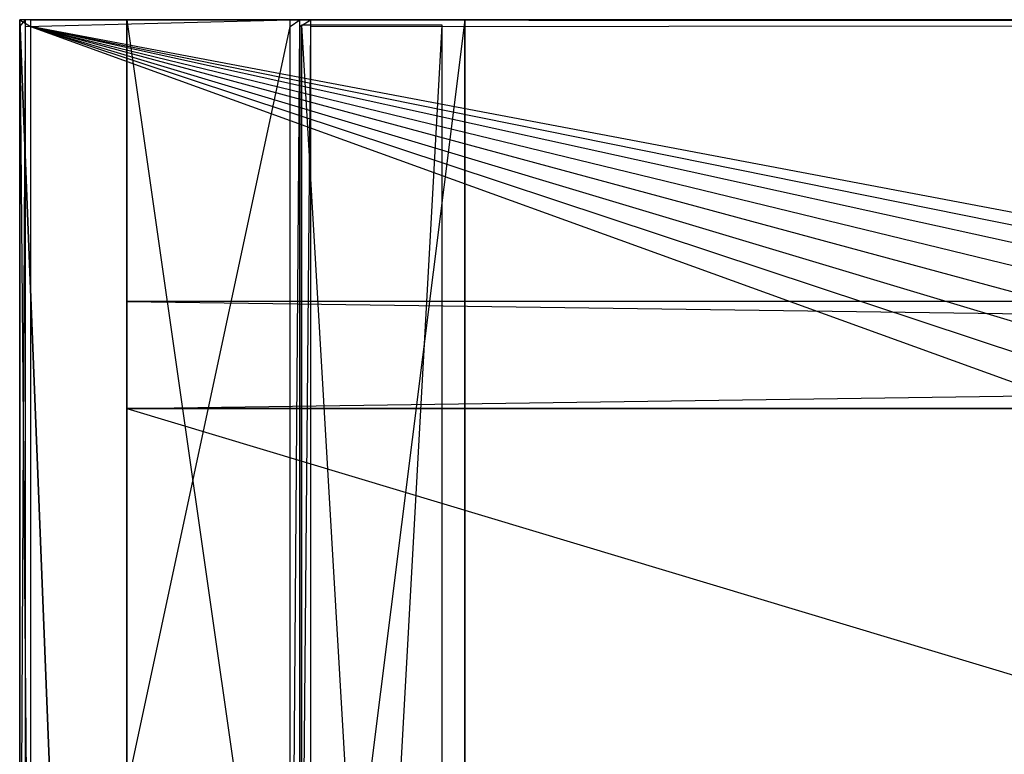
# Model space of a CAD drawing. Extents: x 0 to 1.4, y -0.5 to 0.
# Tile 9 of 40: x 0 to 0.17, y -0.13 to 0. Entities that reach past the tile are written whole.
import ezdxf

# ---------------------------------------------------------------- set-up
doc = ezdxf.new("R2010")
doc.units = 0
for name, color, linetype in [('L19_KORPUS_LEGATO_BO_X_13620__Y', 7, 'CONTINUOUS'), ('L20_KORPUS_LEGATO_RWT_X_13620__', 7, 'CONTINUOUS'), ('L21_KORPUS_LEGATO_3_N_B15200___', 7, 'CONTINUOUS'), ('L23_KORPUS_LEGATO_1_N_B15200___', 7, 'CONTINUOUS'), ('L25_KORPUS_LEGATO_SE_X_190__Y_4', 7, 'CONTINUOUS'), ('L7_PLATTE_LEGATO_N_B15200__0___', 7, 'CONTINUOUS')]:
    doc.layers.add(name, color=color, linetype=linetype)

msp = doc.modelspace()

# ---------------------------------------------------------------- linework, layer by layer
at = {"layer": 'L19_KORPUS_LEGATO_BO_X_13620__Y', "color": 8}
for points, invisible_edges in [([(0.019, -0.4785, 0.02), (0.019, -0.069, 0.001), (0.019, -0.4785, 0.001), (0.019, -0.4785, 0.02)], 13), ([(0.019, -0.069, 0.001), (0.019, -0.4785, 0.02), (0.019, -0.069, 0.02), (0.019, -0.069, 0.001)], 14), ([(1.381, -0.4785, 0.02), (0.019, -0.069, 0.02), (0.019, -0.4785, 0.02), (1.381, -0.4785, 0.02)], 13), ([(0.019, -0.069, 0.02), (1.381, -0.4785, 0.02), (1.381, -0.069, 0.02), (0.019, -0.069, 0.02)], 14), ([(1.381, -0.069, 0.001), (0.019, -0.4785, 0.001), (0.019, -0.069, 0.001), (1.381, -0.069, 0.001)], 13), ([(0.019, -0.4785, 0.001), (1.381, -0.069, 0.001), (1.381, -0.4785, 0.001), (0.019, -0.4785, 0.001)], 14), ([(0.019, -0.069, 0.02), (1.381, -0.069, 0.001), (0.019, -0.069, 0.001), (0.019, -0.069, 0.02)], 13), ([(1.381, -0.069, 0.001), (0.019, -0.069, 0.02), (1.381, -0.069, 0.02), (1.381, -0.069, 0.001)], 14)]:
    msp.add_3dface(points, dxfattribs=dict(at, invisible_edges=invisible_edges))
at = {"layer": 'L20_KORPUS_LEGATO_RWT_X_13620__', "color": 8}
for points, invisible_edges in [([(0.019, -0.05, 0.1605), (1.381, -0.05, 0.0005), (0.019, -0.05, 0.0005), (0.019, -0.05, 0.1605)], 13), ([(1.381, -0.05, 0.0005), (0.019, -0.05, 0.1605), (1.381, -0.05, 0.1605), (1.381, -0.05, 0.0005)], 14), ([(0.019, -0.069, 0.1605), (0.019, -0.05, 0.0005), (0.019, -0.069, 0.0005), (0.019, -0.069, 0.1605)], 13), ([(0.019, -0.05, 0.0005), (0.019, -0.069, 0.1605), (0.019, -0.05, 0.1605), (0.019, -0.05, 0.0005)], 14), ([(1.381, -0.05, 0.0005), (0.019, -0.069, 0.0005), (0.019, -0.05, 0.0005), (1.381, -0.05, 0.0005)], 13), ([(0.019, -0.069, 0.0005), (1.381, -0.05, 0.0005), (1.381, -0.069, 0.0005), (0.019, -0.069, 0.0005)], 14), ([(1.381, -0.069, 0.1605), (0.019, -0.05, 0.1605), (0.019, -0.069, 0.1605), (1.381, -0.069, 0.1605)], 13), ([(0.019, -0.05, 0.1605), (1.381, -0.069, 0.1605), (1.381, -0.05, 0.1605), (0.019, -0.05, 0.1605)], 14), ([(1.381, -0.069, 0.0005), (0.019, -0.069, 0.1605), (0.019, -0.069, 0.0005), (1.381, -0.069, 0.0005)], 13), ([(0.019, -0.069, 0.1605), (1.381, -0.069, 0.0005), (1.381, -0.069, 0.1605), (0.019, -0.069, 0.1605)], 14)]:
    msp.add_3dface(points, dxfattribs=dict(at, invisible_edges=invisible_edges))
at = {"layer": 'L21_KORPUS_LEGATO_3_N_B15200___', "color": 8}
for points, invisible_edges in [([(0.019, 0, 0.502), (0.079, 0, 0.483), (0.019, 0, 0.483), (0.019, 0, 0.502)], 13), ([(0.079, 0, 0.483), (0.019, 0, 0.502), (0.079, 0, 0.502), (0.079, 0, 0.483)], 14), ([(0.079, 0, 0.483), (0.019, -0.4785, 0.483), (0.019, 0, 0.483), (0.079, 0, 0.483)], 10), ([(0.019, -0.4785, 0.483), (0.079, 0, 0.483), (0.079, -0.4185, 0.483), (0.019, -0.4785, 0.483)], 13), ([(0.019, -0.4785, 0.502), (0.019, 0, 0.483), (0.019, -0.4785, 0.483), (0.019, -0.4785, 0.502)], 13), ([(0.019, 0, 0.483), (0.019, -0.4785, 0.502), (0.019, 0, 0.502), (0.019, 0, 0.483)], 14), ([(0.079, -0.4185, 0.502), (0.019, 0, 0.502), (0.019, -0.4785, 0.502), (0.079, -0.4185, 0.502)], 13), ([(0.019, 0, 0.502), (0.079, -0.4185, 0.502), (0.079, 0, 0.502), (0.019, 0, 0.502)], 14), ([(0.079, 0, 0.483), (0.079, -0.4185, 0.502), (0.079, -0.4185, 0.483), (0.079, 0, 0.483)], 13), ([(0.079, -0.4185, 0.502), (0.079, 0, 0.483), (0.079, 0, 0.502), (0.079, -0.4185, 0.502)], 14)]:
    msp.add_3dface(points, dxfattribs=dict(at, invisible_edges=invisible_edges))
at = {"layer": 'L23_KORPUS_LEGATO_1_N_B15200___', "color": 8}
for points, invisible_edges in [([(0.075, -0.001, 0.502), (0.05, -0.45, 0.502), (0.05, -0.001, 0.502), (0.075, -0.001, 0.502)], 13), ([(0.05, -0.45, 0.502), (0.075, -0.001, 0.502), (0.075, -0.425, 0.502), (0.05, -0.45, 0.502)], 14), ([(0.075, -0.425, 0.512), (0.05, -0.001, 0.512), (0.05, -0.45, 0.512), (0.075, -0.425, 0.512)], 13), ([(0.05, -0.001, 0.512), (0.075, -0.425, 0.512), (0.075, -0.001, 0.512), (0.05, -0.001, 0.512)], 14), ([(0.05, -0.45, 0.512), (0.05, -0.001, 0.502), (0.05, -0.45, 0.502), (0.05, -0.45, 0.512)], 13), ([(0.05, -0.001, 0.502), (0.05, -0.45, 0.512), (0.05, -0.001, 0.512), (0.05, -0.001, 0.502)], 14), ([(0.05, -0.001, 0.512), (0.075, -0.001, 0.502), (0.05, -0.001, 0.502), (0.05, -0.001, 0.512)], 13), ([(0.075, -0.001, 0.502), (0.05, -0.001, 0.512), (0.075, -0.001, 0.512), (0.075, -0.001, 0.502)], 14), ([(0.075, -0.001, 0.502), (0.075, -0.425, 0.512), (0.075, -0.425, 0.502), (0.075, -0.001, 0.502)], 13), ([(0.075, -0.425, 0.512), (0.075, -0.001, 0.502), (0.075, -0.001, 0.512), (0.075, -0.425, 0.512)], 14)]:
    msp.add_3dface(points, dxfattribs=dict(at, invisible_edges=invisible_edges))
at = {"layer": 'L25_KORPUS_LEGATO_SE_X_190__Y_4', "color": 8}
for points, invisible_edges in [([(0.019, -0.479, 0.51), (0, 0, 0.51), (0, -0.479, 0.51), (0.019, -0.479, 0.51)], 13), ([(0, 0, 0.51), (0.019, -0.479, 0.51), (0.019, 0, 0.51), (0, 0, 0.51)], 14), ([(0, 0), (0.019, -0.479), (0, -0.479), (0, 0)], 13), ([(0.019, -0.479), (0, 0), (0.019, 0), (0.019, -0.479)], 14), ([(0, -0.479, 0.51), (0, 0), (0, -0.479), (0, -0.479, 0.51)], 13), ([(0, 0), (0, -0.479, 0.51), (0, 0, 0.51), (0, 0)], 14), ([(0, 0, 0.51), (0.019, 0), (0, 0), (0, 0, 0.51)], 13), ([(0.019, 0), (0, 0, 0.51), (0.019, 0, 0.51), (0.019, 0)], 14), ([(0.019, 0), (0.019, -0.479, 0.51), (0.019, -0.479), (0.019, 0)], 13), ([(0.019, -0.479, 0.51), (0.019, 0), (0.019, 0, 0.51), (0.019, -0.479, 0.51)], 14)]:
    msp.add_3dface(points, dxfattribs=dict(at, invisible_edges=invisible_edges))
at = {"layer": 'L7_PLATTE_LEGATO_N_B15200__0___', "color": 8}
for points, invisible_edges in [([(0, 0, 0.5432), (0.002933, 0, 0.542564), (0.001013, 0, 0.542564), (0, 0, 0.5432)], 13), ([(0.002933, 0, 0.542564), (0, 0, 0.5432), (0.00192, 0, 0.5432), (0.002933, 0, 0.542564)], 14), ([(0, -0.001197, 0.544378), (0, 0, 0.5432), (0, -0.001197, 0.5432), (0, -0.001197, 0.544378)], 13), ([(0, 0, 0.5432), (0, -0.001197, 0.544378), (0, 0, 0.544378), (0, 0, 0.5432)], 14), ([(0, 0, 0.548361), (0.00192, 0, 0.544378), (0, 0, 0.544378), (0, 0, 0.548361)], 13), ([(0.00192, 0, 0.544378), (0, 0, 0.548361), (0.00192, 0, 0.548361), (0.00192, 0, 0.544378)], 14), ([(0.001013, 0, 0.542564), (0, -0.001197, 0.5432), (0, 0, 0.5432), (0.001013, 0, 0.542564)], 13), ([(0, -0.001197, 0.5432), (0.001013, 0, 0.542564), (0.001013, -0.001197, 0.542564), (0, -0.001197, 0.5432)], 14), ([(0.00192, -0.001197, 0.55), (0, 0, 0.55), (0, -0.001197, 0.55), (0.00192, -0.001197, 0.55)], 13), ([(0, 0, 0.55), (0.00192, -0.001197, 0.55), (0.00192, 0, 0.55), (0, 0, 0.55)], 14), ([(0, 0, 0.55), (0.00192, 0, 0.548361), (0, 0, 0.548361), (0, 0, 0.55)], 13), ([(0.00192, 0, 0.548361), (0, 0, 0.55), (0.00192, 0, 0.55), (0.00192, 0, 0.548361)], 14), ([(0, 0, 0.544378), (0.00192, 0, 0.5432), (0, 0, 0.5432), (0, 0, 0.544378)], 13), ([(0.00192, 0, 0.5432), (0, 0, 0.544378), (0.00192, 0, 0.544378), (0.00192, 0, 0.5432)], 14), ([(0, -0.001197, 0.548361), (0, 0, 0.544378), (0, -0.001197, 0.544378), (0, -0.001197, 0.548361)], 13), ([(0, 0, 0.544378), (0, -0.001197, 0.548361), (0, 0, 0.548361), (0, 0, 0.544378)], 14), ([(0, -0.001197, 0.55), (0, 0, 0.548361), (0, -0.001197, 0.548361), (0, -0.001197, 0.55)], 13), ([(0, 0, 0.548361), (0, -0.001197, 0.55), (0, 0, 0.55), (0, 0, 0.548361)], 14), ([(0.001013, 0, 0.542564), (0.049961, 0, 0.513069), (0.048041, 0, 0.513069), (0.001013, 0, 0.542564)], 13), ([(0.049961, 0, 0.513069), (0.001013, 0, 0.542564), (0.002933, 0, 0.542564), (0.049961, 0, 0.513069)], 14), ([(0.048041, 0, 0.513069), (0.001013, -0.001197, 0.542564), (0.001013, 0, 0.542564), (0.048041, 0, 0.513069)], 13), ([(0.001013, -0.001197, 0.542564), (0.048041, 0, 0.513069), (0.048041, -0.001197, 0.513069), (0.001013, -0.001197, 0.542564)], 14), ([(0.00192, 0, 0.548361), (1.398322, 0, 0.544378), (0.00192, 0, 0.544378), (0.00192, 0, 0.548361)], 13), ([(1.398322, 0, 0.544378), (0.00192, 0, 0.548361), (1.398322, 0, 0.548361), (1.398322, 0, 0.544378)], 14), ([(0.00192, 0, 0.55), (1.398322, 0, 0.548361), (0.00192, 0, 0.548361), (0.00192, 0, 0.55)], 13), ([(1.398322, 0, 0.548361), (0.00192, 0, 0.55), (1.398322, 0, 0.55), (1.398322, 0, 0.548361)], 14), ([(0.00192, 0, 0.5432), (1.397308, 0, 0.542564), (0.002933, 0, 0.542564), (0.00192, 0, 0.5432)], 13), ([(1.397308, 0, 0.542564), (0.00192, 0, 0.5432), (1.398322, 0, 0.5432), (1.397308, 0, 0.542564)], 14), ([(0.00192, 0, 0.544378), (1.398322, 0, 0.5432), (0.00192, 0, 0.5432), (0.00192, 0, 0.544378)], 13), ([(1.398322, 0, 0.5432), (0.00192, 0, 0.544378), (1.398322, 0, 0.544378), (1.398322, 0, 0.5432)], 14), ([(1.398322, -0.001197, 0.55), (0.00192, 0, 0.55), (0.00192, -0.001197, 0.55), (1.398322, -0.001197, 0.55)], 13), ([(0.00192, 0, 0.55), (1.398322, -0.001197, 0.55), (1.398322, 0, 0.55), (0.00192, 0, 0.55)], 14), ([(0.002933, 0, 0.542564), (1.350281, 0, 0.513069), (0.049961, 0, 0.513069), (0.002933, 0, 0.542564)], 13), ([(1.350281, 0, 0.513069), (0.002933, 0, 0.542564), (1.397308, 0, 0.542564), (1.350281, 0, 0.513069)], 14), ([(0.049744, 0, 0.512), (0.048041, -0.001197, 0.513069), (0.048041, 0, 0.513069), (0.049744, 0, 0.512)], 13), ([(0.048041, -0.001197, 0.513069), (0.049744, 0, 0.512), (0.049744, -0.001197, 0.512), (0.048041, -0.001197, 0.513069)], 14), ([(0.048041, 0, 0.513069), (0.051665, 0, 0.512), (0.049744, 0, 0.512), (0.048041, 0, 0.513069)], 13), ([(0.051665, 0, 0.512), (0.048041, 0, 0.513069), (0.049961, 0, 0.513069), (0.051665, 0, 0.512)], 14), ([(0.051665, 0, 0.512), (0.049744, -0.001197, 0.512), (0.049744, 0, 0.512), (0.051665, 0, 0.512)], 13), ([(0.049744, -0.001197, 0.512), (0.051665, 0, 0.512), (0.051665, -0.001197, 0.512), (0.049744, -0.001197, 0.512)], 14), ([(0.049961, 0, 0.513069), (1.348577, 0, 0.512), (0.051665, 0, 0.512), (0.049961, 0, 0.513069)], 13), ([(1.348577, 0, 0.512), (0.049961, 0, 0.513069), (1.350281, 0, 0.513069), (1.348577, 0, 0.512)], 14), ([(1.348577, 0, 0.512), (0.051665, -0.001197, 0.512), (0.051665, 0, 0.512), (1.348577, 0, 0.512)], 13), ([(0.051665, -0.001197, 0.512), (1.348577, 0, 0.512), (1.348577, -0.001197, 0.512), (0.051665, -0.001197, 0.512)], 14), ([(0, -0.220523, 0.55), (0, -0.001197, 0.548361), (0, -0.220523, 0.548361), (0, -0.220523, 0.55)], 13), ([(0, -0.001197, 0.548361), (0, -0.220523, 0.55), (0, -0.001197, 0.55), (0, -0.001197, 0.548361)], 14), ([(0, -0.220523, 0.548361), (0, -0.001197, 0.544378), (0, -0.220523, 0.544378), (0, -0.220523, 0.548361)], 13), ([(0, -0.001197, 0.544378), (0, -0.220523, 0.548361), (0, -0.001197, 0.548361), (0, -0.001197, 0.544378)], 14), ([(0.001013, -0.001197, 0.542564), (0, -0.220523, 0.5432), (0, -0.001197, 0.5432), (0.001013, -0.001197, 0.542564)], 13), ([(0, -0.220523, 0.5432), (0.001013, -0.001197, 0.542564), (0.001013, -0.220523, 0.542564), (0, -0.220523, 0.5432)], 14), ([(0, -0.220523, 0.544378), (0, -0.001197, 0.5432), (0, -0.220523, 0.5432), (0, -0.220523, 0.544378)], 13), ([(0, -0.001197, 0.5432), (0, -0.220523, 0.544378), (0, -0.001197, 0.544378), (0, -0.001197, 0.5432)], 14), ([(0.00192, -0.220523, 0.55), (0, -0.001197, 0.55), (0, -0.220523, 0.55), (0.00192, -0.220523, 0.55)], 13), ([(0, -0.001197, 0.55), (0.00192, -0.220523, 0.55), (0.00192, -0.001197, 0.55), (0, -0.001197, 0.55)], 14), ([(0.048041, -0.001197, 0.513069), (0.001013, -0.220523, 0.542564), (0.001013, -0.001197, 0.542564), (0.048041, -0.001197, 0.513069)], 13), ([(0.001013, -0.220523, 0.542564), (0.048041, -0.001197, 0.513069), (0.048041, -0.220523, 0.513069), (0.001013, -0.220523, 0.542564)], 14), ([(0.607929, -0.220523, 0.55), (0.00192, -0.001197, 0.55), (0.00192, -0.220523, 0.55), (0.607929, -0.220523, 0.55)], 13), ([(0.00192, -0.001197, 0.55), (0.607929, -0.220523, 0.55), (0.609703, -0.202515, 0.55), (0.00192, -0.001197, 0.55)], 10), ([(0.00192, -0.001197, 0.55), (0.609703, -0.202515, 0.55), (0.614955, -0.185199, 0.55), (0.00192, -0.001197, 0.55)], 13), ([(0.00192, -0.001197, 0.55), (0.614955, -0.185199, 0.55), (0.623485, -0.169241, 0.55), (0.00192, -0.001197, 0.55)], 10), ([(0.00192, -0.001197, 0.55), (0.623485, -0.169241, 0.55), (0.634964, -0.155254, 0.55), (0.00192, -0.001197, 0.55)], 13), ([(0.00192, -0.001197, 0.55), (0.634964, -0.155254, 0.55), (0.648952, -0.143774, 0.55), (0.00192, -0.001197, 0.55)], 10), ([(0.00192, -0.001197, 0.55), (0.648952, -0.143774, 0.55), (0.66491, -0.135245, 0.55), (0.00192, -0.001197, 0.55)], 13), ([(0.00192, -0.001197, 0.55), (0.66491, -0.135245, 0.55), (0.682226, -0.129992, 0.55), (0.00192, -0.001197, 0.55)], 10), ([(0.00192, -0.001197, 0.55), (0.682226, -0.129992, 0.55), (1.398322, -0.001197, 0.55), (0.00192, -0.001197, 0.55)], 13), ([(0.049744, -0.001197, 0.512), (0.048041, -0.220523, 0.513069), (0.048041, -0.001197, 0.513069), (0.049744, -0.001197, 0.512)], 13), ([(0.048041, -0.220523, 0.513069), (0.049744, -0.001197, 0.512), (0.049744, -0.220523, 0.512), (0.048041, -0.220523, 0.513069)], 14), ([(0.051665, -0.001197, 0.512), (0.049744, -0.220523, 0.512), (0.049744, -0.001197, 0.512), (0.051665, -0.001197, 0.512)], 13), ([(0.049744, -0.220523, 0.512), (0.051665, -0.001197, 0.512), (0.051665, -0.220523, 0.512), (0.049744, -0.220523, 0.512)], 14), ([(1.348577, -0.001197, 0.512), (0.051665, -0.220523, 0.512), (0.051665, -0.001197, 0.512), (1.348577, -0.001197, 0.512)], 13), ([(0.051665, -0.220523, 0.512), (1.348577, -0.001197, 0.512), (0.682383, -0.130785, 0.512), (0.051665, -0.220523, 0.512)], 10)]:
    msp.add_3dface(points, dxfattribs=dict(at, invisible_edges=invisible_edges))

doc.saveas('drawing.dxf')
